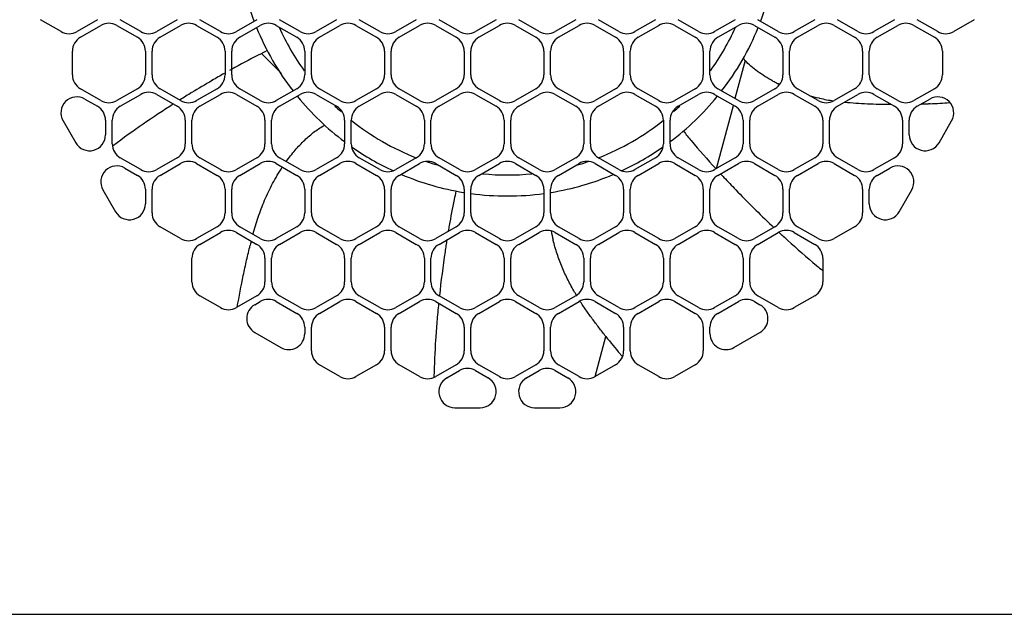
# Model space of a CAD drawing. Header units: inches. Extents: x 0 to 34, y 0 to 22.
# Tile 108 of 119: x 27.6 to 28.5, y 4.6 to 5.2. Entities that reach past the tile are written whole.
import ezdxf

# ---------------------------------------------------------------- set-up
doc = ezdxf.new("R2010")
doc.units = ezdxf.units.IN
doc.header["$LTSCALE"] = 1.87
doc.header["$MEASUREMENT"] = 0
doc.layers.get('0').update_dxf_attribs({"linetype": 'CONTINUOUS'})

msp = doc.modelspace()

# ---------------------------------------------------------------- linework, layer by layer
at = {"color": 7, "linetype": 'CONTINUOUS'}
for p, q in [((27.62644, 5.17256), (27.60723, 5.18365)), ((27.66064, 5.18365), (27.64144, 5.17256)), ((27.64456, 5.16715), (27.66376, 5.17824)), ((27.67876, 5.17824), (27.69797, 5.16715)), ((27.70109, 5.17256), (27.68188, 5.18365)), ((27.7353, 5.18365), (27.71609, 5.17256)), ((27.71921, 5.16715), (27.73842, 5.17824)), ((27.75342, 5.17824), (27.77263, 5.16715)), ((27.77575, 5.17256), (27.75654, 5.18365)), ((27.80996, 5.18365), (27.79075, 5.17256)), ((27.79387, 5.16715), (27.81308, 5.17824)), ((27.82808, 5.17824), (27.84728, 5.16715)), ((27.8504, 5.17256), (27.8312, 5.18365)), ((27.88461, 5.18365), (27.8654, 5.17256)), ((27.86852, 5.16715), (27.88773, 5.17824)), ((27.90273, 5.17824), (27.92194, 5.16715)), ((27.92506, 5.17256), (27.90585, 5.18365)), ((27.95927, 5.18365), (27.94006, 5.17256)), ((27.94318, 5.16715), (27.96239, 5.17824)), ((27.97739, 5.17824), (27.9966, 5.16715)), ((27.99972, 5.17256), (27.98051, 5.18365)), ((28.03393, 5.18365), (28.01472, 5.17256)), ((28.01784, 5.16715), (28.03705, 5.17824)), ((28.05205, 5.17824), (28.07125, 5.16715)), ((28.07437, 5.17256), (28.05517, 5.18365)), ((28.10858, 5.18365), (28.08937, 5.17256)), ((28.09249, 5.16715), (28.1117, 5.17824)), ((28.1267, 5.17824), (28.14591, 5.16715)), ((28.14903, 5.17256), (28.12982, 5.18365)), ((28.18324, 5.18365), (28.16403, 5.17256)), ((28.16715, 5.16715), (28.18636, 5.17824)), ((28.20136, 5.17824), (28.22057, 5.16715)), ((28.22369, 5.17256), (28.20448, 5.18365)), ((28.25789, 5.18365), (28.23869, 5.17256)), ((28.24181, 5.16715), (28.26101, 5.17824)), ((28.27601, 5.17824), (28.29522, 5.16715)), ((28.29834, 5.17256), (28.27913, 5.18365)), ((28.33255, 5.18365), (28.31334, 5.17256)), ((28.31646, 5.16715), (28.33567, 5.17824)), ((28.35067, 5.17824), (28.36988, 5.16715)), ((28.373, 5.17256), (28.35379, 5.18365)), ((28.40721, 5.18365), (28.388, 5.17256)), ((28.39112, 5.16715), (28.41033, 5.17824)), ((28.42533, 5.17824), (28.44453, 5.16715)), ((28.44765, 5.17256), (28.42845, 5.18365)), ((28.48186, 5.18365), (28.46265, 5.17256)), ((27.63706, 5.13198), (27.63706, 5.15416)), ((27.70547, 5.15416), (27.70547, 5.13198)), ((27.71171, 5.13198), (27.71171, 5.15416)), ((27.78013, 5.15416), (27.78013, 5.13198)), ((27.78637, 5.13198), (27.78637, 5.15416)), ((27.83289, 5.13332), (27.81438, 5.15183)), ((27.85478, 5.15416), (27.85478, 5.13198)), ((27.86102, 5.13198), (27.86102, 5.15416)), ((27.92944, 5.15416), (27.92944, 5.13198)), ((27.93568, 5.13198), (27.93568, 5.15416)), ((28.0041, 5.15416), (28.0041, 5.13198)), ((28.01034, 5.13198), (28.01034, 5.15416)), ((28.07875, 5.15416), (28.07875, 5.13198)), ((28.08499, 5.13198), (28.08499, 5.15416)), ((28.15341, 5.15416), (28.15341, 5.13198)), ((28.15965, 5.13198), (28.15965, 5.15416)), ((28.22807, 5.15416), (28.22807, 5.13198)), ((28.23431, 5.13198), (28.23431, 5.15416)), ((28.30272, 5.15416), (28.30272, 5.13198)), ((28.30896, 5.13198), (28.30896, 5.15416)), ((28.37738, 5.15416), (28.37738, 5.13198)), ((28.38362, 5.13198), (28.38362, 5.15416)), ((28.45203, 5.15416), (28.45203, 5.13198)), ((28.2673, 5.14543), (28.25775, 5.10979)), ((27.78613, 5.1371), (27.78417, 5.136)), ((27.66376, 5.1079), (27.64456, 5.11899)), ((27.69797, 5.11899), (27.67876, 5.1079)), ((27.68188, 5.1025), (27.70109, 5.11359)), ((27.71609, 5.11359), (27.7353, 5.1025)), ((27.73842, 5.1079), (27.71921, 5.11899)), ((27.77263, 5.11899), (27.75342, 5.1079)), ((27.75654, 5.1025), (27.77575, 5.11359)), ((27.79075, 5.11359), (27.80996, 5.1025)), ((27.81308, 5.1079), (27.79387, 5.11899)), ((27.84728, 5.11899), (27.82808, 5.1079)), ((27.8312, 5.1025), (27.8504, 5.11359)), ((27.8654, 5.11359), (27.88461, 5.1025)), ((27.88773, 5.1079), (27.86852, 5.11899)), ((27.92194, 5.11899), (27.90273, 5.1079)), ((27.90585, 5.1025), (27.92506, 5.11359)), ((27.94006, 5.11359), (27.95927, 5.1025)), ((27.96239, 5.1079), (27.94318, 5.11899)), ((27.9966, 5.11899), (27.97739, 5.1079)), ((27.98051, 5.1025), (27.99972, 5.11359)), ((28.01472, 5.11359), (28.03393, 5.1025)), ((28.03705, 5.1079), (28.01784, 5.11899)), ((28.07125, 5.11899), (28.05205, 5.1079)), ((28.05517, 5.1025), (28.07437, 5.11359)), ((28.08937, 5.11359), (28.10858, 5.1025)), ((28.1117, 5.1079), (28.09249, 5.11899)), ((28.14591, 5.11899), (28.1267, 5.1079)), ((28.12982, 5.1025), (28.14903, 5.11359)), ((28.16403, 5.11359), (28.18324, 5.1025)), ((28.18636, 5.1079), (28.16715, 5.11899)), ((28.22057, 5.11899), (28.20136, 5.1079)), ((28.20448, 5.1025), (28.22369, 5.11359)), ((28.23869, 5.11359), (28.25789, 5.1025)), ((28.26101, 5.1079), (28.24181, 5.11899)), ((28.29522, 5.11899), (28.27601, 5.1079)), ((28.27913, 5.1025), (28.29834, 5.11359)), ((28.31334, 5.11359), (28.33255, 5.1025)), ((28.33567, 5.1079), (28.31646, 5.11899)), ((28.36988, 5.11899), (28.35067, 5.1079)), ((28.35379, 5.1025), (28.373, 5.11359)), ((28.388, 5.11359), (28.40721, 5.1025)), ((28.41033, 5.1079), (28.39112, 5.11899)), ((28.44453, 5.11899), (28.42533, 5.1079)), ((27.64884, 5.10931), (27.66064, 5.1025)), ((28.25593, 5.10302), (28.24014, 5.04409)), ((28.42845, 5.1025), (28.44025, 5.10931)), ((28.44049, 5.10497), (28.43918, 5.10491)), ((27.62835, 5.08882), (27.64015, 5.06838)), ((27.66814, 5.08951), (27.66814, 5.07588)), ((27.67438, 5.06733), (27.67438, 5.08951)), ((27.7428, 5.08951), (27.7428, 5.06733)), ((27.74904, 5.06733), (27.74904, 5.08951)), ((27.81746, 5.08951), (27.81746, 5.06733)), ((27.8237, 5.06733), (27.8237, 5.08951)), ((27.89211, 5.08951), (27.89211, 5.06733)), ((27.89835, 5.06733), (27.89835, 5.08951)), ((27.96677, 5.08951), (27.96677, 5.06733)), ((27.97301, 5.06733), (27.97301, 5.08951)), ((28.04143, 5.08951), (28.04143, 5.06733)), ((28.04767, 5.06733), (28.04767, 5.08951)), ((28.11608, 5.08951), (28.11608, 5.06733)), ((28.12232, 5.06733), (28.12232, 5.08951)), ((28.19074, 5.08951), (28.19074, 5.06733)), ((28.19698, 5.06733), (28.19698, 5.08951)), ((28.26539, 5.08951), (28.26539, 5.06733)), ((28.27163, 5.06733), (28.27163, 5.08951)), ((28.34005, 5.08951), (28.34005, 5.06733)), ((28.34629, 5.06733), (28.34629, 5.08951)), ((28.41471, 5.08951), (28.41471, 5.06733)), ((28.42095, 5.07588), (28.42095, 5.08951)), ((28.44894, 5.06838), (28.46074, 5.08882)), ((27.67544, 5.06586), (27.67452, 5.06517)), ((27.70109, 5.04325), (27.68188, 5.05434)), ((27.7353, 5.05434), (27.71609, 5.04325)), ((27.71921, 5.03784), (27.73842, 5.04893)), ((27.75342, 5.04893), (27.77263, 5.03784)), ((27.77575, 5.04325), (27.75654, 5.05434)), ((27.80996, 5.05434), (27.79075, 5.04325)), ((27.79387, 5.03784), (27.81308, 5.04893)), ((27.82808, 5.04893), (27.84728, 5.03784)), ((27.8504, 5.04325), (27.8312, 5.05434)), ((27.88461, 5.05434), (27.8654, 5.04325)), ((27.86852, 5.03784), (27.88773, 5.04893)), ((27.90273, 5.04893), (27.92194, 5.03784)), ((27.92506, 5.04325), (27.90585, 5.05434)), ((27.95927, 5.05434), (27.94006, 5.04325)), ((27.94318, 5.03784), (27.96239, 5.04893)), ((27.97739, 5.04893), (27.9966, 5.03784)), ((27.99972, 5.04325), (27.98051, 5.05434)), ((28.03393, 5.05434), (28.01472, 5.04325)), ((28.01784, 5.03784), (28.03705, 5.04893)), ((28.05205, 5.04893), (28.07125, 5.03784)), ((28.07437, 5.04325), (28.05517, 5.05434)), ((28.10858, 5.05434), (28.08937, 5.04325)), ((28.09249, 5.03784), (28.1117, 5.04893)), ((28.1267, 5.04893), (28.14591, 5.03784)), ((28.14903, 5.04325), (28.12982, 5.05434)), ((28.18324, 5.05434), (28.16403, 5.04325)), ((28.16715, 5.03784), (28.18636, 5.04893)), ((28.20136, 5.04893), (28.22057, 5.03784)), ((28.22369, 5.04325), (28.20448, 5.05434)), ((28.25789, 5.05434), (28.23869, 5.04325)), ((28.24181, 5.03784), (28.26101, 5.04893)), ((28.27601, 5.04893), (28.29522, 5.03784)), ((28.29834, 5.04325), (28.27913, 5.05434)), ((28.33255, 5.05434), (28.31334, 5.04325)), ((28.31646, 5.03784), (28.33567, 5.04893)), ((28.35067, 5.04893), (28.36988, 5.03784)), ((28.373, 5.04325), (28.35379, 5.05434)), ((28.40721, 5.05434), (28.388, 5.04325)), ((27.68617, 5.04466), (27.69797, 5.03784)), ((28.2398, 5.0442), (28.24004, 5.04394)), ((28.39112, 5.03784), (28.40292, 5.04466)), ((27.66568, 5.02417), (27.67748, 5.00373)), ((27.70547, 5.02485), (27.70547, 5.01123)), ((27.71171, 5.00267), (27.71171, 5.02485)), ((27.78013, 5.02485), (27.78013, 5.00267)), ((27.78637, 5.00267), (27.78637, 5.02485)), ((27.85478, 5.02485), (27.85478, 5.00267)), ((27.86102, 5.00267), (27.86102, 5.02485)), ((27.92944, 5.02485), (27.92944, 5.00267)), ((27.93568, 5.00267), (27.93568, 5.02485)), ((28.0041, 5.02485), (28.0041, 5.00267)), ((28.01034, 5.00267), (28.01034, 5.02485)), ((28.07875, 5.02485), (28.07875, 5.00267)), ((28.08499, 5.00267), (28.08499, 5.02485)), ((28.15341, 5.02485), (28.15341, 5.00267)), ((28.15965, 5.00267), (28.15965, 5.02485)), ((28.22807, 5.02485), (28.22807, 5.00267)), ((28.23431, 5.00267), (28.23431, 5.02485)), ((28.30272, 5.02485), (28.30272, 5.00267)), ((28.30896, 5.00267), (28.30896, 5.02485)), ((28.37738, 5.02485), (28.37738, 5.00267)), ((28.38362, 5.01123), (28.38362, 5.02485)), ((28.41161, 5.00373), (28.42341, 5.02417)), ((28.29224, 4.99078), (28.29411, 4.98901)), ((27.73842, 4.97859), (27.71921, 4.98968)), ((27.77263, 4.98968), (27.75342, 4.97859)), ((27.75654, 4.97319), (27.77575, 4.98428)), ((27.79075, 4.98428), (27.80996, 4.97319)), ((27.81308, 4.97859), (27.79387, 4.98968)), ((27.84728, 4.98968), (27.82808, 4.97859)), ((27.8312, 4.97319), (27.8504, 4.98428)), ((27.8654, 4.98428), (27.88461, 4.97319)), ((27.88773, 4.97859), (27.86852, 4.98968)), ((27.92194, 4.98968), (27.90273, 4.97859)), ((27.90585, 4.97319), (27.92506, 4.98428)), ((27.94006, 4.98428), (27.95927, 4.97319)), ((27.96239, 4.97859), (27.94318, 4.98968)), ((27.9966, 4.98968), (27.97739, 4.97859)), ((27.98051, 4.97319), (27.99972, 4.98428)), ((28.01472, 4.98428), (28.03393, 4.97319)), ((28.03705, 4.97859), (28.01784, 4.98968)), ((28.07125, 4.98968), (28.05205, 4.97859)), ((28.05517, 4.97319), (28.07437, 4.98428)), ((28.08937, 4.98428), (28.10858, 4.97319)), ((28.1117, 4.97859), (28.09249, 4.98968)), ((28.14591, 4.98968), (28.1267, 4.97859)), ((28.12982, 4.97319), (28.14903, 4.98428)), ((28.16403, 4.98428), (28.18324, 4.97319)), ((28.18636, 4.97859), (28.16715, 4.98968)), ((28.22057, 4.98968), (28.20136, 4.97859)), ((28.20448, 4.97319), (28.22369, 4.98428)), ((28.23869, 4.98428), (28.25789, 4.97319)), ((28.26101, 4.97859), (28.24181, 4.98968)), ((28.29522, 4.98968), (28.27601, 4.97859)), ((28.27913, 4.97319), (28.29834, 4.98428)), ((28.31334, 4.98428), (28.33255, 4.97319)), ((28.33567, 4.97859), (28.31646, 4.98968)), ((28.36988, 4.98968), (28.35067, 4.97859)), ((27.74904, 4.93802), (27.74904, 4.9602)), ((27.81746, 4.9602), (27.81746, 4.93802)), ((27.8237, 4.93802), (27.8237, 4.9602)), ((27.89211, 4.9602), (27.89211, 4.93802)), ((27.89835, 4.93802), (27.89835, 4.9602)), ((27.96677, 4.9602), (27.96677, 4.93802)), ((27.97301, 4.93802), (27.97301, 4.9602)), ((28.04143, 4.9602), (28.04143, 4.93802)), ((28.04767, 4.93802), (28.04767, 4.9602)), ((28.11608, 4.9602), (28.11608, 4.93802)), ((28.12232, 4.93802), (28.12232, 4.9602)), ((28.19074, 4.9602), (28.19074, 4.93802)), ((28.19698, 4.93802), (28.19698, 4.9602)), ((28.26539, 4.9602), (28.26539, 4.93802)), ((28.27163, 4.93802), (28.27163, 4.9602)), ((28.34005, 4.9602), (28.34005, 4.93802)), ((27.77575, 4.91394), (27.75654, 4.92503)), ((27.80996, 4.92503), (27.79075, 4.91394)), ((27.8079, 4.91664), (27.81308, 4.91963)), ((27.82808, 4.91963), (27.84728, 4.90854)), ((27.8504, 4.91394), (27.8312, 4.92503)), ((27.88461, 4.92503), (27.8654, 4.91394)), ((27.86852, 4.90854), (27.88773, 4.91963)), ((27.90273, 4.91963), (27.92194, 4.90854)), ((27.92506, 4.91394), (27.90585, 4.92503)), ((27.95927, 4.92503), (27.94006, 4.91394)), ((27.94318, 4.90854), (27.96239, 4.91963)), ((27.97739, 4.91963), (27.9966, 4.90854)), ((27.99972, 4.91394), (27.98051, 4.92503)), ((28.03393, 4.92503), (28.01472, 4.91394)), ((28.01784, 4.90854), (28.03705, 4.91963)), ((28.05205, 4.91963), (28.07125, 4.90854)), ((28.07437, 4.91394), (28.05517, 4.92503)), ((28.10858, 4.92503), (28.08937, 4.91394)), ((28.09249, 4.90854), (28.1117, 4.91963)), ((28.1267, 4.91963), (28.14591, 4.90854)), ((28.14903, 4.91394), (28.12982, 4.92503)), ((28.18324, 4.92503), (28.16403, 4.91394)), ((28.16715, 4.90854), (28.18636, 4.91963)), ((28.20136, 4.91963), (28.22057, 4.90854)), ((28.22369, 4.91394), (28.20448, 4.92503)), ((28.25789, 4.92503), (28.23869, 4.91394)), ((28.24181, 4.90854), (28.26101, 4.91963)), ((28.27601, 4.91963), (28.28119, 4.91664)), ((28.29834, 4.91394), (28.27913, 4.92503)), ((28.33255, 4.92503), (28.31334, 4.91394)), ((27.8079, 4.89066), (27.83228, 4.87658)), ((27.85478, 4.89555), (27.85478, 4.88957)), ((27.86102, 4.87337), (27.86102, 4.89555)), ((27.92944, 4.89555), (27.92944, 4.87337)), ((27.93568, 4.87337), (27.93568, 4.89555)), ((28.0041, 4.89555), (28.0041, 4.87337)), ((28.01034, 4.87337), (28.01034, 4.89555)), ((28.07875, 4.89555), (28.07875, 4.87337)), ((28.08499, 4.87337), (28.08499, 4.89555)), ((28.15341, 4.89555), (28.15341, 4.87337)), ((28.15965, 4.87337), (28.15965, 4.89555)), ((28.22807, 4.89555), (28.22807, 4.87337)), ((28.23431, 4.88957), (28.23431, 4.89555)), ((28.25681, 4.87658), (28.28119, 4.89066)), ((28.1268, 4.84926), (28.13689, 4.88693)), ((27.88773, 4.84929), (27.86852, 4.86038)), ((27.92194, 4.86038), (27.90273, 4.84929)), ((27.96239, 4.84929), (27.94318, 4.86038)), ((27.9966, 4.86038), (27.97739, 4.84929)), ((27.98791, 4.84816), (27.99972, 4.85497)), ((28.01472, 4.85497), (28.02652, 4.84816)), ((28.03705, 4.84929), (28.01784, 4.86038)), ((28.07125, 4.86038), (28.05205, 4.84929)), ((28.06257, 4.84816), (28.07437, 4.85497)), ((28.08937, 4.85497), (28.10118, 4.84816)), ((28.1117, 4.84929), (28.09249, 4.86038)), ((28.14591, 4.86038), (28.1267, 4.84929)), ((28.18636, 4.84929), (28.16715, 4.86038)), ((28.22057, 4.86038), (28.20136, 4.84929)), ((27.97574, 4.84936), (27.97573, 4.84887)), ((27.99541, 4.82017), (28.01902, 4.82017)), ((28.07007, 4.82017), (28.09368, 4.82017)), ((27.46928, 4.62663), (30.36981, 4.62663))]:
    msp.add_line(p, q, dxfattribs=at)
for centre, radius, start, end in [((28.04455, 5.27243), 0.25394, 186.9904, 200.75003), ((28.04455, 5.27243), 0.25394, 339.25323, 353.01518), ((27.67126, 5.16525), 0.015, 60, 120), ((27.74592, 5.16525), 0.015, 60, 120), ((28.04455, 5.27243), 0.25394, 202.24437, 217.77036), ((27.82058, 5.16525), 0.015, 60, 120), ((28.04455, 5.27243), 0.23425, 204.16952, 215.68345), ((27.89523, 5.16525), 0.015, 60, 120), ((27.96989, 5.16525), 0.015, 60, 120), ((28.04455, 5.16525), 0.015, 60, 120), ((28.1192, 5.16525), 0.015, 60, 120), ((28.19386, 5.16525), 0.015, 60, 120), ((28.04455, 5.27243), 0.23425, 324.32276, 335.81359), ((28.04455, 5.27243), 0.25394, 322.23004, 337.75833), ((28.26851, 5.16525), 0.015, 60, 120), ((28.34317, 5.16525), 0.015, 60, 120), ((28.41783, 5.16525), 0.015, 60, 120), ((27.63394, 5.18555), 0.015, 240, 300), ((27.65206, 5.15416), 0.015, 120, 180), ((27.69047, 5.15416), 0.015, 0, 60), ((27.70859, 5.18555), 0.015, 240, 300), ((27.72671, 5.15416), 0.015, 120, 180), ((27.76513, 5.15416), 0.015, 0, 60), ((27.78325, 5.18555), 0.015, 240, 300), ((27.80137, 5.15416), 0.015, 120, 180), ((27.83978, 5.15416), 0.015, 0, 60), ((27.8579, 5.18555), 0.015, 240, 300), ((27.87602, 5.15416), 0.015, 120, 180), ((27.91444, 5.15416), 0.015, 0, 60), ((27.93256, 5.18555), 0.015, 240, 300), ((27.95068, 5.15416), 0.015, 120, 180), ((27.9891, 5.15416), 0.015, 0, 60), ((28.00722, 5.18555), 0.015, 240, 300), ((28.02534, 5.15416), 0.015, 120, 180), ((28.06375, 5.15416), 0.015, 0, 60), ((28.08187, 5.18555), 0.015, 240, 300), ((28.09999, 5.15416), 0.015, 120, 180), ((28.13841, 5.15416), 0.015, 0, 60), ((28.15653, 5.18555), 0.015, 240, 300), ((28.17465, 5.15416), 0.015, 120, 180), ((28.21307, 5.15416), 0.015, 0, 60), ((28.23119, 5.18555), 0.015, 240, 300), ((28.24931, 5.15416), 0.015, 120, 180), ((28.28772, 5.15416), 0.015, 0, 60), ((28.30584, 5.18555), 0.015, 240, 300), ((28.32396, 5.15416), 0.015, 120, 180), ((28.36238, 5.15416), 0.015, 0, 60), ((28.3805, 5.18555), 0.015, 240, 300), ((28.39862, 5.15416), 0.015, 120, 180), ((28.43703, 5.15416), 0.015, 0, 60), ((28.45515, 5.18555), 0.015, 240, 300), ((28.31422, 5.1897), 0.06456, 221.03611, 223.33426), ((27.65206, 5.13198), 0.015, 180, 240), ((27.69047, 5.13198), 0.015, 300, 360), ((27.72671, 5.13198), 0.015, 180, 240), ((28.32561, 4.17202), 1.10564, 119.60583, 120.29576), ((27.76513, 5.13198), 0.015, 300, 360), ((27.80137, 5.13198), 0.015, 180, 240), ((27.83978, 5.13198), 0.015, 300, 360), ((27.87602, 5.13198), 0.015, 180, 240), ((27.91444, 5.13198), 0.015, 300, 360), ((27.95068, 5.13198), 0.015, 180, 240), ((27.9891, 5.13198), 0.015, 300, 360), ((28.02534, 5.13198), 0.015, 180, 240), ((28.06375, 5.13198), 0.015, 300, 360), ((28.09999, 5.13198), 0.015, 180, 240), ((28.13841, 5.13198), 0.015, 300, 360), ((28.17465, 5.13198), 0.015, 180, 240), ((28.21307, 5.13198), 0.015, 300, 360), ((28.24931, 5.13198), 0.015, 180, 240), ((28.28772, 5.13198), 0.015, 300, 360), ((28.32396, 5.13198), 0.015, 180, 240), ((28.36238, 5.13198), 0.015, 300, 360), ((28.39862, 5.13198), 0.015, 180, 240), ((28.43703, 5.13198), 0.015, 300, 360), ((28.3439, 4.14031), 1.14224, 120.28549, 121.39819), ((28.36379, 5.25708), 0.14862, 241.71099, 243.59427), ((28.3657, 5.2609), 0.1529, 243.59013, 243.94072), ((28.36644, 5.26242), 0.15458, 243.94088, 244.38648), ((27.64134, 5.09632), 0.015, 60, 210), ((27.70859, 5.1006), 0.015, 60, 120), ((28.29895, 4.21431), 1.05566, 121.40849, 122.09988), ((27.78325, 5.1006), 0.015, 60, 120), ((28.04455, 5.27243), 0.25394, 219.30296, 233.05781), ((27.8579, 5.1006), 0.015, 60, 120), ((27.93256, 5.1006), 0.015, 60, 120), ((28.00722, 5.1006), 0.015, 60, 120), ((28.08187, 5.1006), 0.015, 60, 120), ((28.15653, 5.1006), 0.015, 60, 120), ((28.04455, 5.27243), 0.25394, 306.94206, 320.69814), ((28.23119, 5.1006), 0.015, 60, 120), ((28.30584, 5.1006), 0.015, 60, 120), ((28.38127, 5.30191), 0.19682, 254.08058, 256.79601), ((28.3812, 5.30161), 0.19651, 256.7959, 257.09319), ((28.38239, 5.30727), 0.2023, 257.12044, 260.79012), ((28.3805, 5.1006), 0.015, 60, 120), ((28.44775, 5.09632), 0.015, 330, 120), ((27.65314, 5.08951), 0.015, 0, 60), ((27.67126, 5.12089), 0.015, 240, 300), ((27.68938, 5.08951), 0.015, 120, 180), ((28.24295, 4.30232), 0.95134, 122.49591, 126.6215), ((27.7278, 5.08951), 0.015, 0, 60), ((27.74592, 5.12089), 0.015, 240, 300), ((27.76404, 5.08951), 0.015, 120, 180), ((27.80246, 5.08951), 0.015, 0, 60), ((27.82058, 5.12089), 0.015, 240, 300), ((27.8387, 5.08951), 0.015, 120, 180), ((28.04455, 5.27243), 0.23425, 226.40392, 228.29152), ((27.87711, 5.08951), 0.015, 0, 60), ((27.89523, 5.12089), 0.015, 240, 300), ((27.91335, 5.08951), 0.015, 120, 180), ((27.95177, 5.08951), 0.015, 0, 60), ((27.96989, 5.12089), 0.015, 240, 300), ((27.98801, 5.08951), 0.015, 120, 180), ((28.02643, 5.08951), 0.015, 0, 60), ((28.04455, 5.12089), 0.015, 240, 300), ((28.06267, 5.08951), 0.015, 120, 180), ((28.10108, 5.08951), 0.015, 0, 60), ((28.1192, 5.12089), 0.015, 240, 300), ((28.13732, 5.08951), 0.015, 120, 180), ((28.17574, 5.08951), 0.015, 0, 60), ((28.19386, 5.12089), 0.015, 240, 300), ((28.21198, 5.08951), 0.015, 120, 180), ((28.04455, 5.27243), 0.23425, 311.71449, 313.59409), ((28.25039, 5.08951), 0.015, 0, 60), ((28.26851, 5.12089), 0.015, 240, 300), ((28.28663, 5.08951), 0.015, 120, 180), ((28.32505, 5.08951), 0.015, 0, 60), ((28.34317, 5.12089), 0.015, 240, 300), ((28.36129, 5.08951), 0.015, 120, 180), ((28.39971, 5.08951), 0.015, 0, 60), ((28.41783, 5.12089), 0.015, 240, 300), ((28.43595, 5.08951), 0.015, 120, 180), ((28.40168, 6.03696), 0.9328, 271.88236, 272.30391), ((28.40149, 6.04131), 0.93715, 272.38523, 273.51516), ((28.04455, 5.27243), 0.23425, 231.37294, 248.64506), ((28.04455, 5.27243), 0.23425, 291.35227, 308.626), ((27.65314, 5.07588), 0.015, 210, 360), ((28.43595, 5.07588), 0.015, 180, 330), ((27.68938, 5.06733), 0.015, 180, 240), ((27.7278, 5.06733), 0.015, 300, 360), ((27.76404, 5.06733), 0.015, 180, 240), ((27.80246, 5.06733), 0.015, 300, 360), ((27.8387, 5.06733), 0.015, 180, 240), ((27.87711, 5.06733), 0.015, 300, 360), ((27.91335, 5.06733), 0.015, 180, 240), ((28.04455, 5.27243), 0.25394, 234.92889, 245.15297), ((27.95177, 5.06733), 0.015, 300, 360), ((27.98801, 5.06733), 0.015, 180, 240), ((28.02643, 5.06733), 0.015, 300, 360), ((28.06267, 5.06733), 0.015, 180, 240), ((28.10108, 5.06733), 0.015, 300, 360), ((28.13732, 5.06733), 0.015, 180, 240), ((28.04455, 5.27243), 0.25394, 294.85097, 305.06345), ((28.17574, 5.06733), 0.015, 300, 360), ((28.21198, 5.06733), 0.015, 180, 240), ((28.25039, 5.06733), 0.015, 300, 360), ((28.28663, 5.06733), 0.015, 180, 240), ((28.32505, 5.06733), 0.015, 300, 360), ((28.36129, 5.06733), 0.015, 180, 240), ((28.39971, 5.06733), 0.015, 300, 360), ((27.67867, 5.03167), 0.015, 60, 210), ((27.74592, 5.03594), 0.015, 60, 120), ((27.82058, 5.03594), 0.015, 60, 120), ((27.89523, 5.03594), 0.015, 60, 120), ((27.96989, 5.03594), 0.015, 60, 120), ((28.04455, 5.27243), 0.23425, 251.2306, 253.6899), ((28.04455, 5.03594), 0.015, 60, 120), ((28.04455, 5.27243), 0.23425, 286.30483, 288.79419), ((28.1192, 5.03594), 0.015, 60, 120), ((28.19386, 5.03594), 0.015, 60, 120), ((28.26851, 5.03594), 0.015, 60, 120), ((28.34317, 5.03594), 0.015, 60, 120), ((28.41042, 5.03167), 0.015, 330, 120), ((27.69047, 5.02485), 0.015, 0, 60), ((27.70859, 5.05624), 0.015, 240, 300), ((27.72671, 5.02485), 0.015, 120, 180), ((27.76513, 5.02485), 0.015, 0, 60), ((27.78325, 5.05624), 0.015, 240, 300), ((27.80137, 5.02485), 0.015, 120, 180), ((27.83978, 5.02485), 0.015, 0, 60), ((27.8579, 5.05624), 0.015, 240, 300), ((27.87602, 5.02485), 0.015, 120, 180), ((27.91444, 5.02485), 0.015, 0, 60), ((27.93256, 5.05624), 0.015, 240, 300), ((27.95068, 5.02485), 0.015, 120, 180), ((28.04455, 5.27243), 0.25394, 247.03441, 260.67052), ((27.9891, 5.02485), 0.015, 0, 60), ((28.00722, 5.05624), 0.015, 240, 300), ((28.02534, 5.02485), 0.015, 120, 180), ((28.04455, 5.27243), 0.23425, 264.37227, 275.62727), ((28.06375, 5.02485), 0.015, 0, 60), ((28.08187, 5.05624), 0.015, 240, 300), ((28.09999, 5.02485), 0.015, 120, 180), ((28.04455, 5.27243), 0.25394, 279.32841, 292.968), ((28.13841, 5.02485), 0.015, 0, 60), ((28.15653, 5.05624), 0.015, 240, 300), ((28.17465, 5.02485), 0.015, 120, 180), ((28.21307, 5.02485), 0.015, 0, 60), ((28.23119, 5.05624), 0.015, 240, 300), ((28.24931, 5.02485), 0.015, 120, 180), ((29.08533, 5.81985), 1.14741, 222.86672, 223.09518), ((28.28772, 5.02485), 0.015, 0, 60), ((28.30584, 5.05624), 0.015, 240, 300), ((28.32396, 5.02485), 0.015, 120, 180), ((28.36238, 5.02485), 0.015, 0, 60), ((28.3805, 5.05624), 0.015, 240, 300), ((28.39862, 5.02485), 0.015, 120, 180), ((28.04455, 5.27243), 0.25394, 262.24982, 277.74809), ((27.69047, 5.01123), 0.015, 210, 360), ((28.39862, 5.01123), 0.015, 180, 330), ((27.72671, 5.00267), 0.015, 180, 240), ((27.76513, 5.00267), 0.015, 300, 360), ((27.80137, 5.00267), 0.015, 180, 240), ((27.83978, 5.00267), 0.015, 300, 360), ((27.87602, 5.00267), 0.015, 180, 240), ((27.91444, 5.00267), 0.015, 300, 360), ((27.95068, 5.00267), 0.015, 180, 240), ((27.9891, 5.00267), 0.015, 300, 360), ((28.02534, 5.00267), 0.015, 180, 240), ((28.06375, 5.00267), 0.015, 300, 360), ((28.09999, 5.00267), 0.015, 180, 240), ((28.13841, 5.00267), 0.015, 300, 360), ((28.17465, 5.00267), 0.015, 180, 240), ((28.21307, 5.00267), 0.015, 300, 360), ((28.24931, 5.00267), 0.015, 180, 240), ((28.28772, 5.00267), 0.015, 300, 360), ((28.32396, 5.00267), 0.015, 180, 240), ((28.36238, 5.00267), 0.015, 300, 360), ((28.82813, 4.84619), 0.85047, 170.20751, 170.5569), ((27.78325, 4.97129), 0.015, 60, 120), ((27.8579, 4.97129), 0.015, 60, 120), ((27.93256, 4.97129), 0.015, 60, 120), ((28.00722, 4.97129), 0.015, 60, 120), ((28.08187, 4.97129), 0.015, 60, 120), ((28.23686, 5.01436), 0.15401, 190.74306, 193.96869), ((28.15653, 4.97129), 0.015, 60, 120), ((28.23119, 4.97129), 0.015, 60, 120), ((28.30584, 4.97129), 0.015, 60, 120), ((28.94338, 5.6788), 0.94728, 227.14237, 227.79567), ((27.74592, 4.99159), 0.015, 240, 300), ((27.76404, 4.9602), 0.015, 120, 180), ((28.33758, 4.83898), 0.55036, 165.71708, 165.97722), ((28.28549, 4.85222), 0.49661, 165.53702, 165.71415), ((27.80246, 4.9602), 0.015, 0, 60), ((27.82058, 4.99159), 0.015, 240, 300), ((27.8387, 4.9602), 0.015, 120, 180), ((27.87711, 4.9602), 0.015, 0, 60), ((27.89523, 4.99159), 0.015, 240, 300), ((27.91335, 4.9602), 0.015, 120, 180), ((27.95177, 4.9602), 0.015, 0, 60), ((27.96989, 4.99159), 0.015, 240, 300), ((27.98801, 4.9602), 0.015, 120, 180), ((29.10989, 4.80173), 1.13572, 171.37725, 171.66749), ((29.00847, 4.81711), 1.03315, 171.05988, 171.37722), ((28.02643, 4.9602), 0.015, 0, 60), ((28.04455, 4.99159), 0.015, 240, 300), ((28.06267, 4.9602), 0.015, 120, 180), ((28.10108, 4.9602), 0.015, 0, 60), ((28.1192, 4.99159), 0.015, 240, 300), ((28.13732, 4.9602), 0.015, 120, 180), ((28.17574, 4.9602), 0.015, 0, 60), ((28.19386, 4.99159), 0.015, 240, 300), ((28.21198, 4.9602), 0.015, 120, 180), ((28.25039, 4.9602), 0.015, 0, 60), ((28.26851, 4.99159), 0.015, 240, 300), ((28.28663, 4.9602), 0.015, 120, 180), ((28.95716, 5.69414), 0.96791, 227.80104, 229.93073), ((28.32505, 4.9602), 0.015, 0, 60), ((28.34317, 4.99159), 0.015, 240, 300), ((29.08354, 4.80524), 1.10914, 171.64959, 173.80299), ((28.96955, 5.70872), 0.98704, 229.92525, 230.36265), ((27.76404, 4.93802), 0.015, 180, 240), ((27.80246, 4.93802), 0.015, 300, 360), ((27.8387, 4.93802), 0.015, 180, 240), ((27.87711, 4.93802), 0.015, 300, 360), ((27.91335, 4.93802), 0.015, 180, 240), ((27.95177, 4.93802), 0.015, 300, 360), ((27.98801, 4.93802), 0.015, 180, 240), ((28.02643, 4.93802), 0.015, 300, 360), ((28.06267, 4.93802), 0.015, 180, 240), ((28.10108, 4.93802), 0.015, 300, 360), ((28.13732, 4.93802), 0.015, 180, 240), ((28.17574, 4.93802), 0.015, 300, 360), ((28.21198, 4.93802), 0.015, 180, 240), ((28.25039, 4.93802), 0.015, 300, 360), ((28.28663, 4.93802), 0.015, 180, 240), ((28.32505, 4.93802), 0.015, 300, 360), ((28.2958, 5.03757), 0.21766, 210.11063, 211.00634), ((27.8154, 4.90365), 0.015, 120, 240), ((27.82058, 4.90664), 0.015, 60, 120), ((27.89523, 4.90664), 0.015, 60, 120), ((27.96989, 4.90664), 0.015, 60, 120), ((28.04455, 4.90664), 0.015, 60, 120), ((28.1192, 4.90664), 0.015, 60, 120), ((28.19386, 4.90664), 0.015, 60, 120), ((28.26851, 4.90664), 0.015, 60, 120), ((28.27369, 4.90365), 0.015, 300, 60), ((27.78325, 4.92693), 0.015, 240, 300), ((27.83978, 4.89555), 0.015, 0, 60), ((27.8579, 4.92693), 0.015, 240, 300), ((27.87602, 4.89555), 0.015, 120, 180), ((27.91444, 4.89555), 0.015, 0, 60), ((27.93256, 4.92693), 0.015, 240, 300), ((27.95068, 4.89555), 0.015, 120, 180), ((27.9891, 4.89555), 0.015, 0, 60), ((28.00722, 4.92693), 0.015, 240, 300), ((28.02534, 4.89555), 0.015, 120, 180), ((28.06375, 4.89555), 0.015, 0, 60), ((28.08187, 4.92693), 0.015, 240, 300), ((28.09999, 4.89555), 0.015, 120, 180), ((28.13841, 4.89555), 0.015, 0, 60), ((28.15653, 4.92693), 0.015, 240, 300), ((28.17465, 4.89555), 0.015, 120, 180), ((28.21307, 4.89555), 0.015, 0, 60), ((28.23119, 4.92693), 0.015, 240, 300), ((28.24931, 4.89555), 0.015, 120, 180), ((28.30584, 4.92693), 0.015, 240, 300), ((27.83978, 4.88957), 0.015, 240, 360), ((28.24931, 4.88957), 0.015, 180, 300), ((28.79013, 5.40719), 0.83519, 218.53493, 219.97685), ((27.87602, 4.87337), 0.015, 180, 240), ((27.91444, 4.87337), 0.015, 300, 360), ((27.95068, 4.87337), 0.015, 180, 240), ((27.9891, 4.87337), 0.015, 300, 360), ((28.02534, 4.87337), 0.015, 180, 240), ((28.06375, 4.87337), 0.015, 300, 360), ((28.09999, 4.87337), 0.015, 180, 240), ((28.13841, 4.87337), 0.015, 300, 360), ((28.84667, 5.45436), 0.90881, 219.96554, 220.1811), ((28.17465, 4.87337), 0.015, 180, 240), ((28.21307, 4.87337), 0.015, 300, 360), ((28.00722, 4.84198), 0.015, 60, 120), ((28.08187, 4.84198), 0.015, 60, 120), ((27.89523, 4.86228), 0.015, 240, 300), ((27.96989, 4.86228), 0.015, 240, 300), ((27.99541, 4.83517), 0.015, 120, 270), ((28.01902, 4.83517), 0.015, 270, 60), ((28.04455, 4.86228), 0.015, 240, 300), ((28.07007, 4.83517), 0.015, 120, 270), ((28.09368, 4.83517), 0.015, 270, 60), ((28.1192, 4.86228), 0.015, 240, 300), ((28.19386, 4.86228), 0.015, 240, 300)]:
    msp.add_arc(centre, radius, start, end, dxfattribs=at)
for points, knots in [([(27.81958, 5.15464), (27.81675, 5.15325), (27.80548, 5.14764), (27.79438, 5.14169), (27.78613, 5.1371)], [0, 0, 0, 0, 0.250111, 1, 1, 1, 1]), ([(28.29335, 5.12621), (28.29081, 5.12758), (28.28589, 5.13042), (28.27897, 5.13507), (28.27273, 5.14001), (28.26898, 5.14356), (28.26726, 5.14539)], [0, 0, 0, 0, 0.266962, 0.5238, 0.768626, 1, 1, 1, 1]), ([(28.40413, 5.10419), (28.40036, 5.10419), (28.39293, 5.10425), (28.3819, 5.10453), (28.37107, 5.1051), (28.36393, 5.10575), (28.36039, 5.10616)], [0, 0, 0, 0, 0.257959, 0.509166, 0.755577, 1, 1, 1, 1]), ([(27.83741, 5.05076), (27.84005, 5.05443), (27.8455, 5.0614), (27.85434, 5.07083), (27.86354, 5.07877), (27.87009, 5.08308), (27.87339, 5.08484)], [0, 0, 0, 0, 0.271175, 0.531194, 0.775325, 1, 1, 1, 1]), ([(28.20945, 5.07932), (28.21188, 5.07631), (28.22171, 5.06435), (28.23196, 5.05276), (28.2398, 5.0442)], [0, 0, 0, 0, 0.25014, 1, 1, 1, 1]), ([(27.80627, 4.98248), (27.80776, 4.98792), (27.81099, 4.99872), (27.81598, 5.01197), (27.82067, 5.02239), (27.82462, 5.03021), (27.82896, 5.03793), (27.8321, 5.04296), (27.83374, 5.04543)], [0, 0, 0, 0, 0.24509, 0.490219, 0.614973, 0.74213, 0.870904, 1, 1, 1, 1]), ([(28.24747, 5.03592), (28.25109, 5.03205), (28.26568, 5.01667), (28.2807, 5.00171), (28.29224, 4.99078)], [0, 0, 0, 0, 0.250257, 1, 1, 1, 1]), ([(27.99638, 5.0231), (27.99578, 5.02043), (27.99348, 5.00971), (27.99145, 4.99894), (27.99005, 4.99084)], [0, 0, 0, 0, 0.250096, 1, 1, 1, 1]), ([(27.79152, 4.91446), (27.79325, 4.92436), (27.79605, 4.93905), (27.80023, 4.95831), (27.80247, 4.96772), (27.80362, 4.97234)], [0, 0, 0, 0, 0.509697, 0.758432, 1, 1, 1, 1]), ([(28.10751, 4.92838), (28.10536, 4.9321), (28.10121, 4.93978), (28.09572, 4.9518), (28.091, 4.96429), (28.08848, 4.97287), (28.08741, 4.97719)], [0, 0, 0, 0, 0.243768, 0.494048, 0.748006, 1, 1, 1, 1]), ([(27.98014, 4.91786), (27.97957, 4.91217), (27.97852, 4.90078), (27.97685, 4.87795), (27.97607, 4.8608), (27.97574, 4.84936)], [0, 0, 0, 0, 0.249953, 0.499939, 1, 1, 1, 1]), ([(28.13682, 4.88688), (28.13462, 4.88965), (28.13031, 4.89515), (28.12404, 4.90343), (28.11809, 4.91171), (28.11434, 4.91732), (28.11253, 4.92015)], [0, 0, 0, 0, 0.25768, 0.508973, 0.755591, 1, 1, 1, 1])]:
    msp.add_open_spline(points, degree=3, knots=knots, dxfattribs=at)

doc.saveas('drawing.dxf')
